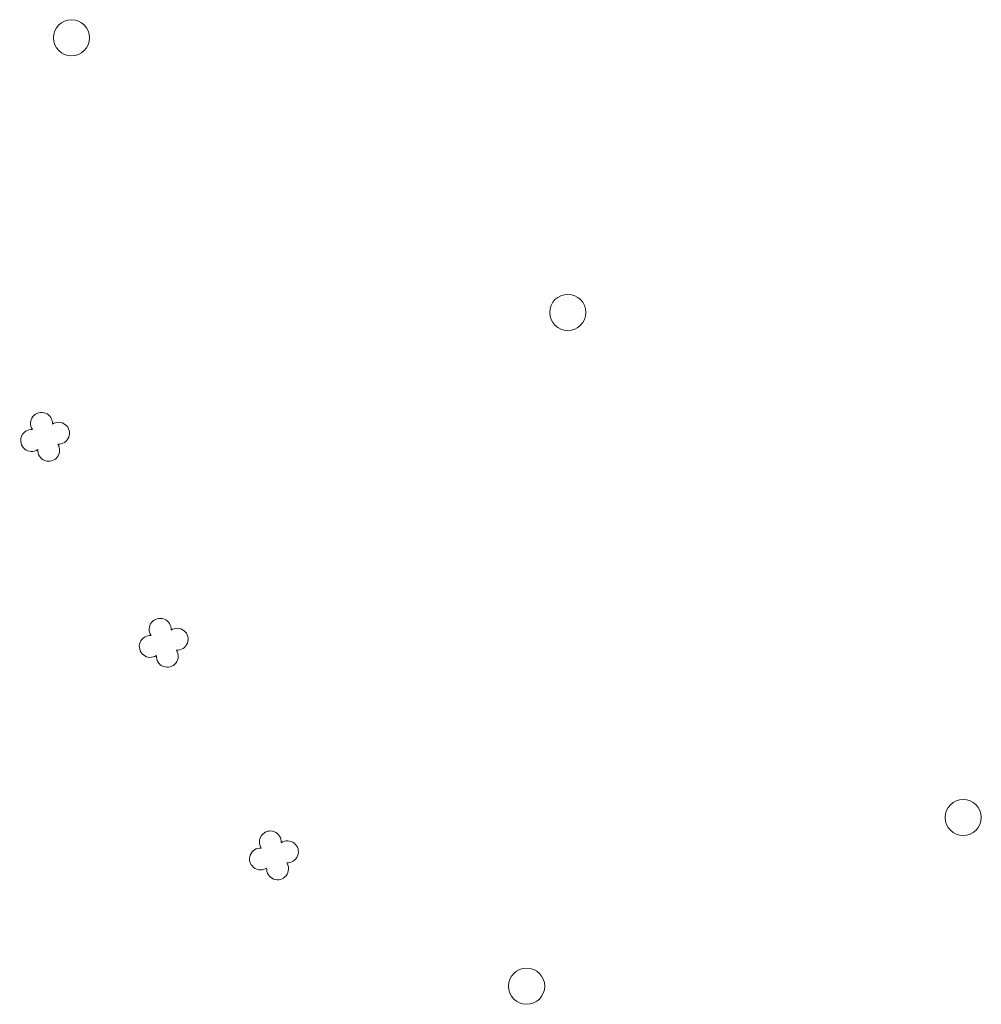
# Model space of a CAD drawing. Header units: metres. Extents: x 43144 to 46063, y 371355 to 373145.
# Tile 13 of 136: x 45428 to 45460, y 371921 to 371954. Entities that reach past the tile are written whole.
import ezdxf

# ---------------------------------------------------------------- set-up
doc = ezdxf.new("R2010")
doc.units = ezdxf.units.M

msp = doc.modelspace()

# ---------------------------------------------------------------- linework, layer by layer
at = {"layer": '', "color": 30, "linetype": 'Continuous', "lineweight": 0}
for centre in [(45429.678, 371953.5), (45429.678, 371953.5), (45429.678, 371953.5), (45429.678, 371953.5), (45429.678, 371953.5), (45429.678, 371953.5), (45429.678, 371953.5), (45429.678, 371953.5), (45429.678, 371953.5), (45429.678, 371953.5), (45429.678, 371953.5), (45429.678, 371953.5), (45429.678, 371953.5), (45429.678, 371953.5), (45429.678, 371953.5), (45429.678, 371953.5), (45429.678, 371953.5), (45429.678, 371953.5), (45429.678, 371953.5), (45429.678, 371953.5), (45429.678, 371953.5), (45429.678, 371953.5), (45429.678, 371953.5), (45429.678, 371953.5), (45429.678, 371953.5), (45429.678, 371953.5), (45429.678, 371953.5), (45429.678, 371953.5), (45429.678, 371953.5), (45429.678, 371953.5), (45429.678, 371953.5), (45429.678, 371953.5), (45429.678, 371953.5), (45429.678, 371953.5), (45446.125, 371944.398), (45446.125, 371944.398), (45446.125, 371944.398), (45446.125, 371944.398), (45446.125, 371944.398), (45446.125, 371944.398), (45446.125, 371944.398), (45446.125, 371944.398), (45446.125, 371944.398), (45446.125, 371944.398), (45446.125, 371944.398), (45446.125, 371944.398), (45446.125, 371944.398), (45446.125, 371944.398), (45446.125, 371944.398), (45446.125, 371944.398), (45446.125, 371944.398), (45446.125, 371944.398), (45446.125, 371944.398), (45446.125, 371944.398), (45446.125, 371944.398), (45446.125, 371944.398), (45446.125, 371944.398), (45446.125, 371944.398), (45446.125, 371944.398), (45446.125, 371944.398), (45446.125, 371944.398), (45446.125, 371944.398), (45446.125, 371944.398), (45446.125, 371944.398), (45446.125, 371944.398), (45446.125, 371944.398), (45446.125, 371944.398), (45446.125, 371944.398), (45459.229, 371927.661), (45459.229, 371927.661), (45459.229, 371927.661), (45459.229, 371927.661), (45459.229, 371927.661), (45459.229, 371927.661), (45459.229, 371927.661), (45459.229, 371927.661), (45459.229, 371927.661), (45459.229, 371927.661), (45459.229, 371927.661), (45459.229, 371927.661), (45459.229, 371927.661), (45459.229, 371927.661), (45459.229, 371927.661), (45459.229, 371927.661), (45459.229, 371927.661), (45459.229, 371927.661), (45459.229, 371927.661), (45459.229, 371927.661), (45459.229, 371927.661), (45459.229, 371927.661), (45459.229, 371927.661), (45459.229, 371927.661), (45459.229, 371927.661), (45459.229, 371927.661), (45459.229, 371927.661), (45459.229, 371927.661), (45459.229, 371927.661), (45459.229, 371927.661), (45459.229, 371927.661), (45459.229, 371927.661), (45459.229, 371927.661), (45459.229, 371927.661), (45444.761, 371922.069), (45444.761, 371922.069), (45444.761, 371922.069), (45444.761, 371922.069), (45444.761, 371922.069), (45444.761, 371922.069), (45444.761, 371922.069), (45444.761, 371922.069), (45444.761, 371922.069), (45444.761, 371922.069), (45444.761, 371922.069), (45444.761, 371922.069), (45444.761, 371922.069), (45444.761, 371922.069), (45444.761, 371922.069), (45444.761, 371922.069), (45444.761, 371922.069), (45444.761, 371922.069), (45444.761, 371922.069), (45444.761, 371922.069), (45444.761, 371922.069), (45444.761, 371922.069), (45444.761, 371922.069), (45444.761, 371922.069), (45444.761, 371922.069), (45444.761, 371922.069), (45444.761, 371922.069), (45444.761, 371922.069), (45444.761, 371922.069), (45444.761, 371922.069), (45444.761, 371922.069), (45444.761, 371922.069), (45444.761, 371922.069), (45444.761, 371922.069)]:
    msp.add_circle(centre, 0.6, dxfattribs=at)
at = {"layer": '', "color": 116, "linetype": 'Continuous', "lineweight": 13, "extrusion": (0, 0, -1)}
for centre, start, end in [((-45428.683, 371940.721), 326.0753, 183.9246), ((-45428.683, 371940.721), 326.0753, 183.9246), ((-45428.683, 371940.721), 326.0753, 183.9246), ((-45428.683, 371940.721), 326.0753, 183.9246), ((-45428.683, 371940.721), 326.0753, 183.9246), ((-45428.683, 371940.721), 326.0753, 183.9246), ((-45428.683, 371940.721), 326.0753, 183.9246), ((-45428.683, 371940.721), 326.0753, 183.9246), ((-45428.683, 371940.721), 326.0753, 183.9246), ((-45428.683, 371940.721), 326.0753, 183.9246), ((-45428.683, 371940.721), 326.0753, 183.9246), ((-45428.683, 371940.721), 326.0753, 183.9246), ((-45428.683, 371940.721), 326.0753, 183.9246), ((-45428.683, 371940.721), 326.0753, 183.9246), ((-45428.683, 371940.721), 326.0753, 183.9246), ((-45428.683, 371940.721), 326.0753, 183.9246), ((-45428.683, 371940.721), 326.0753, 183.9246), ((-45428.683, 371940.721), 326.0753, 183.9246), ((-45428.683, 371940.721), 326.0753, 183.9246), ((-45428.683, 371940.721), 326.0753, 183.9246), ((-45428.683, 371940.721), 326.0753, 183.9246), ((-45428.683, 371940.721), 326.0753, 183.9246), ((-45428.683, 371940.721), 326.0753, 183.9246), ((-45428.683, 371940.721), 326.0753, 183.9246), ((-45428.683, 371940.721), 326.0753, 183.9246), ((-45428.683, 371940.721), 326.0753, 183.9246), ((-45428.683, 371940.721), 326.0753, 183.9246), ((-45428.683, 371940.721), 326.0753, 183.9246), ((-45428.683, 371940.721), 326.0753, 183.9246), ((-45428.683, 371940.721), 326.0753, 183.9246), ((-45428.683, 371940.721), 326.0753, 183.9246), ((-45428.683, 371940.721), 326.0753, 183.9246), ((-45428.683, 371940.721), 326.0753, 183.9246), ((-45428.683, 371940.721), 326.0753, 183.9246), ((-45429.248, 371940.394), 56.0753, 273.9246), ((-45429.248, 371940.394), 56.0753, 273.9246), ((-45429.248, 371940.394), 56.0753, 273.9246), ((-45429.248, 371940.394), 56.0753, 273.9246), ((-45429.248, 371940.394), 56.0753, 273.9246), ((-45429.248, 371940.394), 56.0753, 273.9246), ((-45429.248, 371940.394), 56.0753, 273.9246), ((-45429.248, 371940.394), 56.0753, 273.9246), ((-45429.248, 371940.394), 56.0753, 273.9246), ((-45429.248, 371940.394), 56.0753, 273.9246), ((-45429.248, 371940.394), 56.0753, 273.9246), ((-45429.248, 371940.394), 56.0753, 273.9246), ((-45429.248, 371940.394), 56.0753, 273.9246), ((-45429.248, 371940.394), 56.0753, 273.9246), ((-45429.248, 371940.394), 56.0753, 273.9246), ((-45429.248, 371940.394), 56.0753, 273.9246), ((-45429.248, 371940.394), 56.0753, 273.9246), ((-45429.248, 371940.394), 56.0753, 273.9246), ((-45429.248, 371940.394), 56.0753, 273.9246), ((-45429.248, 371940.394), 56.0753, 273.9246), ((-45429.248, 371940.394), 56.0753, 273.9246), ((-45429.248, 371940.394), 56.0753, 273.9246), ((-45429.248, 371940.394), 56.0753, 273.9246), ((-45429.248, 371940.394), 56.0753, 273.9246), ((-45429.248, 371940.394), 56.0753, 273.9246), ((-45429.248, 371940.394), 56.0753, 273.9246), ((-45429.248, 371940.394), 56.0753, 273.9246), ((-45429.248, 371940.394), 56.0753, 273.9246), ((-45429.248, 371940.394), 56.0753, 273.9246), ((-45429.248, 371940.394), 56.0753, 273.9246), ((-45429.248, 371940.394), 56.0753, 273.9246), ((-45429.248, 371940.394), 56.0753, 273.9246), ((-45429.248, 371940.394), 56.0753, 273.9246), ((-45429.248, 371940.394), 56.0753, 273.9246), ((-45428.356, 371940.155), 236.0753, 93.9246), ((-45428.356, 371940.155), 236.0753, 93.9246), ((-45428.356, 371940.155), 236.0753, 93.9246), ((-45428.356, 371940.155), 236.0753, 93.9246), ((-45428.356, 371940.155), 236.0753, 93.9246), ((-45428.356, 371940.155), 236.0753, 93.9246), ((-45428.356, 371940.155), 236.0753, 93.9246), ((-45428.356, 371940.155), 236.0753, 93.9246), ((-45428.356, 371940.155), 236.0753, 93.9246), ((-45428.356, 371940.155), 236.0753, 93.9246), ((-45428.356, 371940.155), 236.0753, 93.9246), ((-45428.356, 371940.155), 236.0753, 93.9246), ((-45428.356, 371940.155), 236.0753, 93.9246), ((-45428.356, 371940.155), 236.0753, 93.9246), ((-45428.356, 371940.155), 236.0753, 93.9246), ((-45428.356, 371940.155), 236.0753, 93.9246), ((-45428.356, 371940.155), 236.0753, 93.9246), ((-45428.356, 371940.155), 236.0753, 93.9246), ((-45428.356, 371940.155), 236.0753, 93.9246), ((-45428.356, 371940.155), 236.0753, 93.9246), ((-45428.356, 371940.155), 236.0753, 93.9246), ((-45428.356, 371940.155), 236.0753, 93.9246), ((-45428.356, 371940.155), 236.0753, 93.9246), ((-45428.356, 371940.155), 236.0753, 93.9246), ((-45428.356, 371940.155), 236.0753, 93.9246), ((-45428.356, 371940.155), 236.0753, 93.9246), ((-45428.356, 371940.155), 236.0753, 93.9246), ((-45428.356, 371940.155), 236.0753, 93.9246), ((-45428.356, 371940.155), 236.0753, 93.9246), ((-45428.356, 371940.155), 236.0753, 93.9246), ((-45428.356, 371940.155), 236.0753, 93.9246), ((-45428.356, 371940.155), 236.0753, 93.9246), ((-45428.356, 371940.155), 236.0753, 93.9246), ((-45428.356, 371940.155), 236.0753, 93.9246), ((-45428.922, 371939.829), 146.0753, 3.9246), ((-45428.922, 371939.829), 146.0753, 3.9246), ((-45428.922, 371939.829), 146.0753, 3.9246), ((-45428.922, 371939.829), 146.0753, 3.9246), ((-45428.922, 371939.829), 146.0753, 3.9246), ((-45428.922, 371939.829), 146.0753, 3.9246), ((-45428.922, 371939.829), 146.0753, 3.9246), ((-45428.922, 371939.829), 146.0753, 3.9246), ((-45428.922, 371939.829), 146.0753, 3.9246), ((-45428.922, 371939.829), 146.0753, 3.9246), ((-45428.922, 371939.829), 146.0753, 3.9246), ((-45428.922, 371939.829), 146.0753, 3.9246), ((-45428.922, 371939.829), 146.0753, 3.9246), ((-45428.922, 371939.829), 146.0753, 3.9246), ((-45428.922, 371939.829), 146.0753, 3.9246), ((-45428.922, 371939.829), 146.0753, 3.9246), ((-45428.922, 371939.829), 146.0753, 3.9246), ((-45428.922, 371939.829), 146.0753, 3.9246), ((-45428.922, 371939.829), 146.0753, 3.9246), ((-45428.922, 371939.829), 146.0753, 3.9246), ((-45428.922, 371939.829), 146.0753, 3.9246), ((-45428.922, 371939.829), 146.0753, 3.9246), ((-45428.922, 371939.829), 146.0753, 3.9246), ((-45428.922, 371939.829), 146.0753, 3.9246), ((-45428.922, 371939.829), 146.0753, 3.9246), ((-45428.922, 371939.829), 146.0753, 3.9246), ((-45428.922, 371939.829), 146.0753, 3.9246), ((-45428.922, 371939.829), 146.0753, 3.9246), ((-45428.922, 371939.829), 146.0753, 3.9246), ((-45428.922, 371939.829), 146.0753, 3.9246), ((-45428.922, 371939.829), 146.0753, 3.9246), ((-45428.922, 371939.829), 146.0753, 3.9246), ((-45428.922, 371939.829), 146.0753, 3.9246), ((-45428.922, 371939.829), 146.0753, 3.9246), ((-45432.614, 371933.895), 326.0753, 183.9246), ((-45432.614, 371933.895), 326.0753, 183.9246), ((-45432.614, 371933.895), 326.0753, 183.9246), ((-45432.614, 371933.895), 326.0753, 183.9246), ((-45432.614, 371933.895), 326.0753, 183.9246), ((-45432.614, 371933.895), 326.0753, 183.9246), ((-45432.614, 371933.895), 326.0753, 183.9246), ((-45432.614, 371933.895), 326.0753, 183.9246), ((-45432.614, 371933.895), 326.0753, 183.9246), ((-45432.614, 371933.895), 326.0753, 183.9246), ((-45432.614, 371933.895), 326.0753, 183.9246), ((-45432.614, 371933.895), 326.0753, 183.9246), ((-45432.614, 371933.895), 326.0753, 183.9246), ((-45432.614, 371933.895), 326.0753, 183.9246), ((-45432.614, 371933.895), 326.0753, 183.9246), ((-45432.614, 371933.895), 326.0753, 183.9246), ((-45432.614, 371933.895), 326.0753, 183.9246), ((-45432.614, 371933.895), 326.0753, 183.9246), ((-45432.614, 371933.895), 326.0753, 183.9246), ((-45432.614, 371933.895), 326.0753, 183.9246), ((-45432.614, 371933.895), 326.0753, 183.9246), ((-45432.614, 371933.895), 326.0753, 183.9246), ((-45432.614, 371933.895), 326.0753, 183.9246), ((-45432.614, 371933.895), 326.0753, 183.9246), ((-45432.614, 371933.895), 326.0753, 183.9246), ((-45432.614, 371933.895), 326.0753, 183.9246), ((-45432.614, 371933.895), 326.0753, 183.9246), ((-45432.614, 371933.895), 326.0753, 183.9246), ((-45432.614, 371933.895), 326.0753, 183.9246), ((-45432.614, 371933.895), 326.0753, 183.9246), ((-45432.614, 371933.895), 326.0753, 183.9246), ((-45432.614, 371933.895), 326.0753, 183.9246), ((-45432.614, 371933.895), 326.0753, 183.9246), ((-45432.614, 371933.895), 326.0753, 183.9246), ((-45432.287, 371933.329), 236.0753, 93.9246), ((-45432.287, 371933.329), 236.0753, 93.9246), ((-45432.287, 371933.329), 236.0753, 93.9246), ((-45432.287, 371933.329), 236.0753, 93.9246), ((-45432.287, 371933.329), 236.0753, 93.9246), ((-45432.287, 371933.329), 236.0753, 93.9246), ((-45432.287, 371933.329), 236.0753, 93.9246), ((-45432.287, 371933.329), 236.0753, 93.9246), ((-45432.287, 371933.329), 236.0753, 93.9246), ((-45432.287, 371933.329), 236.0753, 93.9246), ((-45432.287, 371933.329), 236.0753, 93.9246), ((-45432.287, 371933.329), 236.0753, 93.9246), ((-45432.287, 371933.329), 236.0753, 93.9246), ((-45432.287, 371933.329), 236.0753, 93.9246), ((-45432.287, 371933.329), 236.0753, 93.9246), ((-45432.287, 371933.329), 236.0753, 93.9246), ((-45432.287, 371933.329), 236.0753, 93.9246), ((-45432.287, 371933.329), 236.0753, 93.9246), ((-45432.287, 371933.329), 236.0753, 93.9246), ((-45432.287, 371933.329), 236.0753, 93.9246), ((-45432.287, 371933.329), 236.0753, 93.9246), ((-45432.287, 371933.329), 236.0753, 93.9246), ((-45432.287, 371933.329), 236.0753, 93.9246), ((-45432.287, 371933.329), 236.0753, 93.9246), ((-45432.287, 371933.329), 236.0753, 93.9246), ((-45432.287, 371933.329), 236.0753, 93.9246), ((-45432.287, 371933.329), 236.0753, 93.9246), ((-45432.287, 371933.329), 236.0753, 93.9246), ((-45432.287, 371933.329), 236.0753, 93.9246), ((-45432.287, 371933.329), 236.0753, 93.9246), ((-45432.287, 371933.329), 236.0753, 93.9246), ((-45432.287, 371933.329), 236.0753, 93.9246), ((-45432.287, 371933.329), 236.0753, 93.9246), ((-45432.287, 371933.329), 236.0753, 93.9246), ((-45433.179, 371933.568), 56.0753, 273.9246), ((-45433.179, 371933.568), 56.0753, 273.9246), ((-45433.179, 371933.568), 56.0753, 273.9246), ((-45433.179, 371933.568), 56.0753, 273.9246), ((-45433.179, 371933.568), 56.0753, 273.9246), ((-45433.179, 371933.568), 56.0753, 273.9246), ((-45433.179, 371933.568), 56.0753, 273.9246), ((-45433.179, 371933.568), 56.0753, 273.9246), ((-45433.179, 371933.568), 56.0753, 273.9246), ((-45433.179, 371933.568), 56.0753, 273.9246), ((-45433.179, 371933.568), 56.0753, 273.9246), ((-45433.179, 371933.568), 56.0753, 273.9246), ((-45433.179, 371933.568), 56.0753, 273.9246), ((-45433.179, 371933.568), 56.0753, 273.9246), ((-45433.179, 371933.568), 56.0753, 273.9246), ((-45433.179, 371933.568), 56.0753, 273.9246), ((-45433.179, 371933.568), 56.0753, 273.9246), ((-45433.179, 371933.568), 56.0753, 273.9246), ((-45433.179, 371933.568), 56.0753, 273.9246), ((-45433.179, 371933.568), 56.0753, 273.9246), ((-45433.179, 371933.568), 56.0753, 273.9246), ((-45433.179, 371933.568), 56.0753, 273.9246), ((-45433.179, 371933.568), 56.0753, 273.9246), ((-45433.179, 371933.568), 56.0753, 273.9246), ((-45433.179, 371933.568), 56.0753, 273.9246), ((-45433.179, 371933.568), 56.0753, 273.9246), ((-45433.179, 371933.568), 56.0753, 273.9246), ((-45433.179, 371933.568), 56.0753, 273.9246), ((-45433.179, 371933.568), 56.0753, 273.9246), ((-45433.179, 371933.568), 56.0753, 273.9246), ((-45433.179, 371933.568), 56.0753, 273.9246), ((-45433.179, 371933.568), 56.0753, 273.9246), ((-45433.179, 371933.568), 56.0753, 273.9246), ((-45433.179, 371933.568), 56.0753, 273.9246), ((-45432.853, 371933.003), 146.0753, 3.9246), ((-45432.853, 371933.003), 146.0753, 3.9246), ((-45432.853, 371933.003), 146.0753, 3.9246), ((-45432.853, 371933.003), 146.0753, 3.9246), ((-45432.853, 371933.003), 146.0753, 3.9246), ((-45432.853, 371933.003), 146.0753, 3.9246), ((-45432.853, 371933.003), 146.0753, 3.9246), ((-45432.853, 371933.003), 146.0753, 3.9246), ((-45432.853, 371933.003), 146.0753, 3.9246), ((-45432.853, 371933.003), 146.0753, 3.9246), ((-45432.853, 371933.003), 146.0753, 3.9246), ((-45432.853, 371933.003), 146.0753, 3.9246), ((-45432.853, 371933.003), 146.0753, 3.9246), ((-45432.853, 371933.003), 146.0753, 3.9246), ((-45432.853, 371933.003), 146.0753, 3.9246), ((-45432.853, 371933.003), 146.0753, 3.9246), ((-45432.853, 371933.003), 146.0753, 3.9246), ((-45432.853, 371933.003), 146.0753, 3.9246), ((-45432.853, 371933.003), 146.0753, 3.9246), ((-45432.853, 371933.003), 146.0753, 3.9246), ((-45432.853, 371933.003), 146.0753, 3.9246), ((-45432.853, 371933.003), 146.0753, 3.9246), ((-45432.853, 371933.003), 146.0753, 3.9246), ((-45432.853, 371933.003), 146.0753, 3.9246), ((-45432.853, 371933.003), 146.0753, 3.9246), ((-45432.853, 371933.003), 146.0753, 3.9246), ((-45432.853, 371933.003), 146.0753, 3.9246), ((-45432.853, 371933.003), 146.0753, 3.9246), ((-45432.853, 371933.003), 146.0753, 3.9246), ((-45432.853, 371933.003), 146.0753, 3.9246), ((-45432.853, 371933.003), 146.0753, 3.9246), ((-45432.853, 371933.003), 146.0753, 3.9246), ((-45432.853, 371933.003), 146.0753, 3.9246), ((-45432.853, 371933.003), 146.0753, 3.9246), ((-45436.268, 371926.851), 326.0753, 183.9246), ((-45436.268, 371926.851), 326.0753, 183.9246), ((-45436.268, 371926.851), 326.0753, 183.9246), ((-45436.268, 371926.851), 326.0753, 183.9246), ((-45436.268, 371926.851), 326.0753, 183.9246), ((-45436.268, 371926.851), 326.0753, 183.9246), ((-45436.268, 371926.851), 326.0753, 183.9246), ((-45436.268, 371926.851), 326.0753, 183.9246), ((-45436.268, 371926.851), 326.0753, 183.9246), ((-45436.268, 371926.851), 326.0753, 183.9246), ((-45436.268, 371926.851), 326.0753, 183.9246), ((-45436.268, 371926.851), 326.0753, 183.9246), ((-45436.268, 371926.851), 326.0753, 183.9246), ((-45436.268, 371926.851), 326.0753, 183.9246), ((-45436.268, 371926.851), 326.0753, 183.9246), ((-45436.268, 371926.851), 326.0753, 183.9246), ((-45436.268, 371926.851), 326.0753, 183.9246), ((-45436.268, 371926.851), 326.0753, 183.9246), ((-45436.268, 371926.851), 326.0753, 183.9246), ((-45436.268, 371926.851), 326.0753, 183.9246), ((-45436.268, 371926.851), 326.0753, 183.9246), ((-45436.268, 371926.851), 326.0753, 183.9246), ((-45436.268, 371926.851), 326.0753, 183.9246), ((-45436.268, 371926.851), 326.0753, 183.9246), ((-45436.268, 371926.851), 326.0753, 183.9246), ((-45436.268, 371926.851), 326.0753, 183.9246), ((-45436.268, 371926.851), 326.0753, 183.9246), ((-45436.268, 371926.851), 326.0753, 183.9246), ((-45436.268, 371926.851), 326.0753, 183.9246), ((-45436.268, 371926.851), 326.0753, 183.9246), ((-45436.268, 371926.851), 326.0753, 183.9246), ((-45436.268, 371926.851), 326.0753, 183.9246), ((-45436.268, 371926.851), 326.0753, 183.9246), ((-45436.268, 371926.851), 326.0753, 183.9246), ((-45436.833, 371926.524), 56.0753, 273.9246), ((-45436.833, 371926.524), 56.0753, 273.9246), ((-45436.833, 371926.524), 56.0753, 273.9246), ((-45436.833, 371926.524), 56.0753, 273.9246), ((-45436.833, 371926.524), 56.0753, 273.9246), ((-45436.833, 371926.524), 56.0753, 273.9246), ((-45436.833, 371926.524), 56.0753, 273.9246), ((-45436.833, 371926.524), 56.0753, 273.9246), ((-45436.833, 371926.524), 56.0753, 273.9246), ((-45436.833, 371926.524), 56.0753, 273.9246), ((-45436.833, 371926.524), 56.0753, 273.9246), ((-45436.833, 371926.524), 56.0753, 273.9246), ((-45436.833, 371926.524), 56.0753, 273.9246), ((-45436.833, 371926.524), 56.0753, 273.9246), ((-45436.833, 371926.524), 56.0753, 273.9246), ((-45436.833, 371926.524), 56.0753, 273.9246), ((-45436.833, 371926.524), 56.0753, 273.9246), ((-45436.833, 371926.524), 56.0753, 273.9246), ((-45436.833, 371926.524), 56.0753, 273.9246), ((-45436.833, 371926.524), 56.0753, 273.9246), ((-45436.833, 371926.524), 56.0753, 273.9246), ((-45436.833, 371926.524), 56.0753, 273.9246), ((-45436.833, 371926.524), 56.0753, 273.9246), ((-45436.833, 371926.524), 56.0753, 273.9246), ((-45436.833, 371926.524), 56.0753, 273.9246), ((-45436.833, 371926.524), 56.0753, 273.9246), ((-45436.833, 371926.524), 56.0753, 273.9246), ((-45436.833, 371926.524), 56.0753, 273.9246), ((-45436.833, 371926.524), 56.0753, 273.9246), ((-45436.833, 371926.524), 56.0753, 273.9246), ((-45436.833, 371926.524), 56.0753, 273.9246), ((-45436.833, 371926.524), 56.0753, 273.9246), ((-45436.833, 371926.524), 56.0753, 273.9246), ((-45436.833, 371926.524), 56.0753, 273.9246), ((-45435.941, 371926.285), 236.0753, 93.9246), ((-45435.941, 371926.285), 236.0753, 93.9246), ((-45435.941, 371926.285), 236.0753, 93.9246), ((-45435.941, 371926.285), 236.0753, 93.9246), ((-45435.941, 371926.285), 236.0753, 93.9246), ((-45435.941, 371926.285), 236.0753, 93.9246), ((-45435.941, 371926.285), 236.0753, 93.9246), ((-45435.941, 371926.285), 236.0753, 93.9246), ((-45435.941, 371926.285), 236.0753, 93.9246), ((-45435.941, 371926.285), 236.0753, 93.9246), ((-45435.941, 371926.285), 236.0753, 93.9246), ((-45435.941, 371926.285), 236.0753, 93.9246), ((-45435.941, 371926.285), 236.0753, 93.9246), ((-45435.941, 371926.285), 236.0753, 93.9246), ((-45435.941, 371926.285), 236.0753, 93.9246), ((-45435.941, 371926.285), 236.0753, 93.9246), ((-45435.941, 371926.285), 236.0753, 93.9246), ((-45435.941, 371926.285), 236.0753, 93.9246), ((-45435.941, 371926.285), 236.0753, 93.9246), ((-45435.941, 371926.285), 236.0753, 93.9246), ((-45435.941, 371926.285), 236.0753, 93.9246), ((-45435.941, 371926.285), 236.0753, 93.9246), ((-45435.941, 371926.285), 236.0753, 93.9246), ((-45435.941, 371926.285), 236.0753, 93.9246), ((-45435.941, 371926.285), 236.0753, 93.9246), ((-45435.941, 371926.285), 236.0753, 93.9246), ((-45435.941, 371926.285), 236.0753, 93.9246), ((-45435.941, 371926.285), 236.0753, 93.9246), ((-45435.941, 371926.285), 236.0753, 93.9246), ((-45435.941, 371926.285), 236.0753, 93.9246), ((-45435.941, 371926.285), 236.0753, 93.9246), ((-45435.941, 371926.285), 236.0753, 93.9246), ((-45435.941, 371926.285), 236.0753, 93.9246), ((-45435.941, 371926.285), 236.0753, 93.9246), ((-45436.507, 371925.959), 146.0753, 3.9246), ((-45436.507, 371925.959), 146.0753, 3.9246), ((-45436.507, 371925.959), 146.0753, 3.9246), ((-45436.507, 371925.959), 146.0753, 3.9246), ((-45436.507, 371925.959), 146.0753, 3.9246), ((-45436.507, 371925.959), 146.0753, 3.9246), ((-45436.507, 371925.959), 146.0753, 3.9246), ((-45436.507, 371925.959), 146.0753, 3.9246), ((-45436.507, 371925.959), 146.0753, 3.9246), ((-45436.507, 371925.959), 146.0753, 3.9246), ((-45436.507, 371925.959), 146.0753, 3.9246), ((-45436.507, 371925.959), 146.0753, 3.9246), ((-45436.507, 371925.959), 146.0753, 3.9246), ((-45436.507, 371925.959), 146.0753, 3.9246), ((-45436.507, 371925.959), 146.0753, 3.9246), ((-45436.507, 371925.959), 146.0753, 3.9246), ((-45436.507, 371925.959), 146.0753, 3.9246), ((-45436.507, 371925.959), 146.0753, 3.9246), ((-45436.507, 371925.959), 146.0753, 3.9246), ((-45436.507, 371925.959), 146.0753, 3.9246), ((-45436.507, 371925.959), 146.0753, 3.9246), ((-45436.507, 371925.959), 146.0753, 3.9246), ((-45436.507, 371925.959), 146.0753, 3.9246), ((-45436.507, 371925.959), 146.0753, 3.9246), ((-45436.507, 371925.959), 146.0753, 3.9246), ((-45436.507, 371925.959), 146.0753, 3.9246), ((-45436.507, 371925.959), 146.0753, 3.9246), ((-45436.507, 371925.959), 146.0753, 3.9246), ((-45436.507, 371925.959), 146.0753, 3.9246), ((-45436.507, 371925.959), 146.0753, 3.9246), ((-45436.507, 371925.959), 146.0753, 3.9246), ((-45436.507, 371925.959), 146.0753, 3.9246), ((-45436.507, 371925.959), 146.0753, 3.9246), ((-45436.507, 371925.959), 146.0753, 3.9246)]:
    msp.add_arc(centre, 0.363, start, end, dxfattribs=at)

doc.saveas('drawing.dxf')
